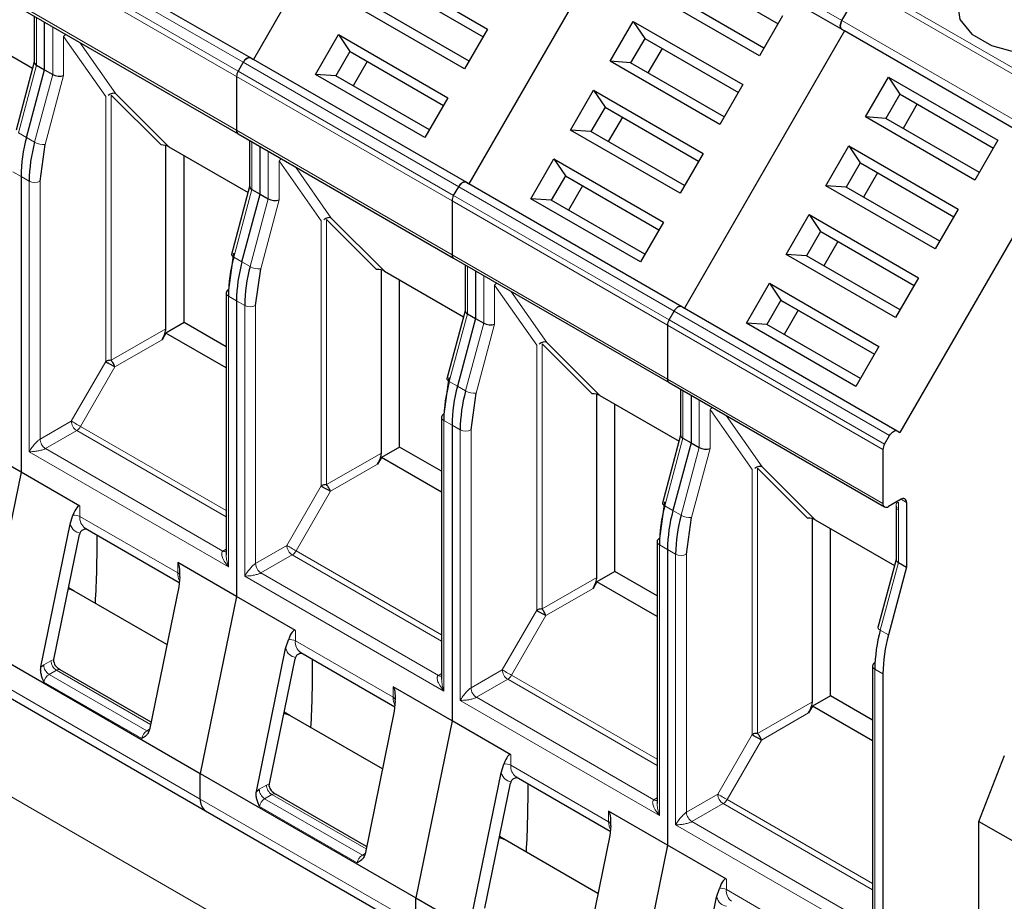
# Model space of a CAD drawing. Header units: millimetres. Extents: x 5 to 418, y 2 to 292.
# Tile 29 of 48: x 263 to 273, y 113 to 122. Entities that reach past the tile are written whole.
import ezdxf

# ---------------------------------------------------------------- set-up
doc = ezdxf.new("R2010")
doc.units = ezdxf.units.MM

msp = doc.modelspace()

# ---------------------------------------------------------------- linework, layer by layer
at = {"color": 7, "linetype": 'Continuous', "lineweight": 25}
for p, q in [((267.1753, 124.5008), (265.5086, 121.6141)), ((269.4192, 123.2055), (267.7525, 120.3187)), ((271.6631, 121.9101), (269.4192, 123.2055)), ((263.2381, 122.9248), (265.482, 121.6295)), ((266.8069, 122.5888), (267.9476, 121.9303)), ((269.9967, 122.5487), (270.9715, 121.986)), ((270.0234, 122.5333), (270.9715, 121.986)), ((266.9262, 122.4123), (267.9009, 121.8496)), ((266.9528, 122.3969), (267.9009, 121.8496)), ((271.6364, 122.0179), (271.8402, 122.3708)), ((270.7782, 121.6512), (269.6375, 122.3097)), ((270.8248, 121.732), (269.8501, 122.2947)), ((263.1052, 122.1338), (265.3491, 120.8384)), ((267.7076, 121.5148), (266.5669, 122.1733)), ((267.7543, 121.5955), (266.7795, 122.1582)), ((263.2255, 122.0644), (263.2255, 121.5845)), ((271.0181, 122.0668), (270.7782, 121.6512)), ((262.3842, 121.9998), (263.2087, 121.5239)), ((263.3337, 121.5063), (263.3337, 122.0018)), ((267.9476, 121.9303), (267.7076, 121.5148)), ((269.2242, 121.5938), (269.4641, 122.0094)), ((269.4641, 122.0094), (270.6048, 121.3509)), ((269.4641, 122.0094), (269.5834, 121.8328)), ((271.6631, 121.9101), (271.6364, 121.9255)), ((266.1536, 121.4574), (266.3935, 121.8729)), ((266.3935, 121.8729), (267.5342, 121.2144)), ((266.3935, 121.8729), (266.5128, 121.6963)), ((269.5834, 121.8328), (269.4367, 121.5788)), ((269.5834, 121.8328), (270.5581, 121.2701)), ((269.5834, 121.8328), (269.6101, 121.8174)), ((269.6101, 121.8174), (270.5581, 121.2701)), ((271.6631, 121.9101), (269.9964, 119.0233)), ((273.907, 120.6147), (271.6631, 121.9101)), ((269.7634, 121.7289), (269.6167, 121.4749)), ((265.482, 121.6295), (267.7259, 120.3341)), ((265.482, 121.6295), (265.5086, 121.6141)), ((266.5128, 121.6963), (266.3662, 121.4423)), ((266.5128, 121.6963), (267.4876, 121.1336)), ((266.5128, 121.6963), (266.5395, 121.6809)), ((266.5395, 121.6809), (267.4876, 121.1336)), ((263.2255, 121.5869), (263.0365, 120.8782)), ((263.1455, 120.8003), (263.3337, 121.5063)), ((263.2489, 121.5553), (263.3337, 121.5063)), ((263.3337, 121.5063), (263.4186, 121.4573)), ((265.402, 121.5833), (265.3491, 121.4917)), ((266.6929, 121.5924), (266.5462, 121.3384)), ((270.3649, 120.9353), (269.2242, 121.5938)), ((269.4367, 121.5788), (269.2242, 121.5938)), ((270.4115, 121.0161), (269.4367, 121.5788)), ((265.3325, 121.4359), (265.3325, 120.875)), ((267.2943, 120.7989), (266.1536, 121.4574)), ((266.3662, 121.4423), (266.1536, 121.4574)), ((267.3409, 120.8796), (266.3662, 121.4423)), ((271.8814, 121.0144), (272.1213, 121.4299)), ((272.1213, 121.4299), (273.262, 120.7714)), ((272.1213, 121.4299), (272.2406, 121.2534)), ((270.6048, 121.3509), (270.3649, 120.9353)), ((264.0758, 121.2568), (264.6281, 120.7045)), ((267.5342, 121.2144), (267.2943, 120.7989)), ((268.8108, 120.8779), (269.0507, 121.2935)), ((269.0507, 121.2935), (270.1914, 120.635)), ((269.0507, 121.2935), (269.1701, 121.1169)), ((272.2406, 121.2534), (272.0939, 120.9993)), ((272.2406, 121.2534), (273.2154, 120.6906)), ((272.2406, 121.2534), (272.2673, 121.238)), ((272.2673, 121.238), (273.2154, 120.6906)), ((269.1701, 121.1169), (269.0234, 120.8629)), ((269.1701, 121.1169), (270.1448, 120.5542)), ((269.1701, 121.1169), (269.1967, 121.1015)), ((269.1967, 121.1015), (270.1448, 120.5542)), ((272.4206, 121.1494), (272.274, 120.8954)), ((269.3501, 121.013), (269.2034, 120.7589)), ((273.0221, 120.3559), (271.8814, 121.0144)), ((272.0939, 120.9993), (271.8814, 121.0144)), ((273.0687, 120.4366), (272.0939, 120.9993)), ((265.3491, 120.8384), (267.593, 119.543)), ((269.9515, 120.2194), (268.8108, 120.8779)), ((269.0234, 120.8629), (268.8108, 120.8779)), ((269.9981, 120.3002), (269.0234, 120.8629)), ((263.2866, 120.3461), (263.34, 120.727)), ((264.5971, 118.8088), (264.5971, 120.7164)), ((264.6281, 120.7045), (265.4525, 120.2285)), ((265.4693, 120.769), (265.4693, 120.2892)), ((265.5776, 120.2109), (265.5776, 120.7065)), ((271.468, 120.2985), (271.708, 120.714)), ((271.708, 120.714), (272.8487, 120.0555)), ((271.708, 120.714), (271.8273, 120.5374)), ((273.262, 120.7714), (273.0221, 120.3559)), ((264.7857, 118.8715), (264.7857, 120.6135)), ((270.1914, 120.635), (269.9515, 120.2194)), ((273.907, 120.6147), (272.2403, 117.728)), ((268.3975, 120.162), (268.6374, 120.5776)), ((268.6374, 120.5776), (269.7781, 119.9191)), ((268.6374, 120.5776), (268.7567, 120.401)), ((271.8273, 120.5374), (271.6806, 120.2834)), ((271.8273, 120.5374), (272.802, 119.9747)), ((271.8273, 120.5374), (271.8539, 120.522)), ((271.8539, 120.522), (272.802, 119.9747)), ((263.0886, 120.3951), (263.0886, 117.3147)), ((268.7567, 120.401), (268.6101, 120.1469)), ((268.7567, 120.401), (269.7315, 119.8383)), ((268.7567, 120.401), (268.7834, 120.3856)), ((268.7834, 120.3856), (269.7315, 119.8383)), ((272.0073, 120.4335), (271.8606, 120.1795)), ((265.4693, 120.2915), (265.2804, 119.5828)), ((267.593, 120.1963), (267.6459, 120.2879)), ((267.7259, 120.3341), (267.7525, 120.3187)), ((267.7259, 120.3341), (269.9697, 119.0387)), ((268.9367, 120.2971), (268.7901, 120.043)), ((272.6087, 119.6399), (271.468, 120.2985)), ((271.6806, 120.2834), (271.468, 120.2985)), ((272.6554, 119.7207), (271.6806, 120.2834)), ((265.3894, 119.5049), (265.5776, 120.2109)), ((265.4928, 120.2599), (265.5776, 120.2109)), ((265.5776, 120.2109), (265.6625, 120.1619)), ((267.5764, 120.1405), (267.5764, 119.5797)), ((269.5382, 119.5035), (268.3975, 120.162)), ((268.6101, 120.1469), (268.3975, 120.162)), ((269.5848, 119.5842), (268.6101, 120.1469)), ((271.0547, 119.5825), (271.2946, 119.9981)), ((271.2946, 119.9981), (272.4353, 119.3396)), ((271.2946, 119.9981), (271.4139, 119.8215)), ((272.8487, 120.0555), (272.6087, 119.6399)), ((266.3197, 119.9614), (266.872, 119.4091)), ((269.7781, 119.9191), (269.5382, 119.5035)), ((271.4139, 119.8215), (271.2673, 119.5675)), ((271.4139, 119.8215), (272.3887, 119.2588)), ((271.4139, 119.8215), (271.4406, 119.8061)), ((271.4406, 119.8061), (272.3887, 119.2588)), ((271.594, 119.7176), (271.4473, 119.4636)), ((265.3011, 119.5949), (265.2476, 119.214)), ((272.1954, 118.924), (271.0547, 119.5825)), ((271.2673, 119.5675), (271.0547, 119.5825)), ((272.242, 119.0048), (271.2673, 119.5675)), ((267.593, 119.543), (269.8368, 118.2477)), ((267.7132, 119.4736), (267.7132, 118.9938)), ((265.5305, 119.0507), (265.5839, 119.4316)), ((266.841, 117.5135), (266.841, 119.4211)), ((266.872, 119.4091), (267.6964, 118.9332)), ((267.8215, 119.4111), (267.8215, 118.9155)), ((267.0296, 117.5761), (267.0296, 119.3181)), ((270.6414, 118.8666), (270.8813, 119.2822)), ((270.8813, 119.2822), (272.022, 118.6237)), ((270.8813, 119.2822), (271.0006, 119.1056)), ((272.4353, 119.3396), (272.1954, 118.924)), ((265.2242, 119.1813), (265.2242, 116.4543)), ((265.3325, 119.0997), (265.3325, 116.0193)), ((271.0006, 119.1056), (270.8539, 118.8516)), ((271.0006, 119.1056), (271.9754, 118.5429)), ((271.0006, 119.1056), (271.0273, 119.0902)), ((271.0273, 119.0902), (271.9754, 118.5429)), ((267.7132, 118.9961), (267.5242, 118.2875)), ((267.7367, 118.9645), (267.8215, 118.9155)), ((269.8368, 118.9009), (269.8897, 118.9926)), ((269.9697, 119.0387), (269.9964, 119.0233)), ((269.9697, 119.0387), (272.2136, 117.7434)), ((271.1806, 119.0017), (271.034, 118.7477)), ((264.7857, 118.8715), (264.5971, 118.7627)), ((265.2242, 118.6183), (264.7857, 118.8715)), ((267.8215, 118.9155), (267.6332, 118.2095)), ((267.8215, 118.9155), (267.9064, 118.8665)), ((269.8203, 118.8452), (269.8203, 118.2843)), ((271.7821, 118.2081), (270.6414, 118.8666)), ((270.8539, 118.8516), (270.6414, 118.8666)), ((271.8287, 118.2889), (270.8539, 118.8516)), ((264.5971, 118.7627), (264.5571, 118.6934)), ((265.2242, 118.4006), (264.5971, 118.7627)), ((268.5636, 118.666), (269.1159, 118.1137)), ((272.022, 118.6237), (271.7821, 118.2081)), ((267.545, 118.2995), (267.4915, 117.9186)), ((269.8368, 118.2477), (272.0807, 116.9523)), ((267.7744, 117.7553), (267.8278, 118.1362)), ((269.0849, 116.2181), (269.0849, 118.1257)), ((269.9571, 118.1782), (269.9571, 117.6984)), ((269.1159, 118.1137), (269.9403, 117.6378)), ((269.2734, 116.2808), (269.2734, 118.0228)), ((270.0654, 118.1157), (270.0654, 117.6202)), ((267.4681, 117.886), (267.4681, 115.1589)), ((267.5764, 117.8043), (267.5764, 114.724)), ((272.2136, 117.7434), (272.2403, 117.728)), ((263.0886, 117.3147), (262.4758, 117.6685)), ((269.9571, 117.7008), (269.7681, 116.9921)), ((270.0654, 117.6202), (269.8771, 116.9142)), ((269.9805, 117.6692), (270.0654, 117.6202)), ((270.0654, 117.6202), (270.1503, 117.5712)), ((272.0807, 117.6055), (272.1336, 117.6972)), ((267.0296, 117.5761), (266.841, 117.4673)), ((267.4681, 117.323), (267.0296, 117.5761)), ((272.0642, 117.5498), (272.0642, 116.9889)), ((266.841, 117.4673), (266.801, 117.398)), ((267.4681, 117.1053), (266.841, 117.4673)), ((263.0886, 117.3147), (262.7115, 115.4717)), ((263.7014, 116.9609), (263.0886, 117.3147)), ((270.8075, 117.3707), (271.3598, 116.8184)), ((269.7889, 117.0041), (269.7354, 116.6233)), ((272.2527, 117.0325), (272.1207, 116.9563)), ((272.3093, 116.9998), (272.3093, 116.3248)), ((272.201, 116.9609), (272.201, 116.4031)), ((272.2016, 116.9608), (272.2086, 116.9217)), ((263.5998, 116.7731), (263.6291, 116.8647)), ((270.0183, 116.46), (270.0717, 116.8409)), ((271.3288, 114.9227), (271.3288, 116.8303)), ((271.3598, 116.8184), (272.1842, 116.3424)), ((263.2952, 115.2849), (263.5998, 116.7731)), ((263.7567, 116.73), (264.7357, 116.1648)), ((271.5173, 114.9854), (271.5173, 116.7274)), ((263.4317, 115.3628), (263.6982, 116.6651)), ((269.712, 116.5906), (269.712, 113.8635)), ((269.8203, 116.509), (269.8203, 113.4286)), ((272.201, 116.4054), (272.012, 115.6967)), ((265.3325, 116.0193), (264.7197, 116.3731)), ((269.2734, 116.2808), (269.0849, 116.1719)), ((269.712, 116.0276), (269.2734, 116.2808)), ((272.3093, 116.3248), (272.121, 115.6188)), ((272.2244, 116.3738), (272.3093, 116.3248)), ((264.7415, 116.2225), (264.7311, 116.12)), ((269.0849, 116.1719), (269.0449, 116.1026)), ((269.712, 115.8099), (269.0849, 116.1719)), ((263.6425, 116.0749), (263.5843, 116.1085)), ((264.6079, 115.5176), (263.6425, 116.0749)), ((264.7311, 116.12), (264.4266, 114.6317)), ((265.3325, 116.0193), (264.9554, 114.1764)), ((265.9453, 115.6656), (265.3325, 116.0193)), ((265.8436, 115.4778), (265.8729, 115.5693)), ((262.7115, 115.4717), (264.9554, 114.1764)), ((265.5391, 113.9895), (265.8436, 115.4778)), ((263.4299, 115.3401), (263.4317, 115.3628)), ((265.6755, 114.0674), (265.942, 115.3697)), ((266.0006, 115.4346), (266.9796, 114.8694)), ((263.2952, 115.2849), (263.3245, 115.3062)), ((264.4425, 114.7094), (263.4963, 115.2556)), ((271.9559, 115.2952), (271.9559, 112.5682)), ((272.0642, 115.2136), (272.0642, 112.1332)), ((262.7667, 115.0825), (265.0106, 113.7871)), ((267.5764, 114.724), (266.9636, 115.0778)), ((271.5173, 114.9854), (271.3288, 114.8766)), ((271.9559, 114.7322), (271.5173, 114.9854)), ((266.9854, 114.9271), (266.975, 114.8247)), ((271.3288, 114.8766), (271.2888, 114.8073)), ((271.9559, 114.5145), (271.3288, 114.8766)), ((265.8864, 114.7795), (265.8281, 114.8131)), ((266.8517, 114.2222), (265.8864, 114.7795)), ((266.975, 114.8247), (266.6705, 113.3364)), ((267.5764, 114.724), (267.1993, 112.881)), ((268.1892, 114.3702), (267.5764, 114.724)), ((273.0635, 113.6766), (273.3295, 114.3622)), ((268.0875, 114.1824), (268.1168, 114.2739)), ((264.9554, 114.1764), (267.1993, 112.881)), ((264.9554, 113.9092), (264.9554, 114.1764)), ((267.783, 112.6941), (268.0875, 114.1824)), ((268.2444, 114.1392), (269.2234, 113.5741)), ((265.6737, 114.0447), (265.6755, 114.0674)), ((267.9194, 112.772), (268.1859, 114.0743)), ((265.5391, 113.9895), (265.5684, 114.0108)), ((266.6864, 113.414), (265.7402, 113.9603)), ((265.0106, 113.7871), (267.2545, 112.4917)), ((269.8203, 113.4286), (269.2074, 113.7824)), ((269.2293, 113.6317), (269.2189, 113.5293)), ((273.0635, 113.6766), (274.4777, 112.8602)), ((273.0635, 111.4473), (273.0635, 113.6766)), ((268.1303, 113.4841), (268.072, 113.5177)), ((269.2189, 113.5293), (268.9144, 112.041)), ((269.0956, 112.9268), (268.1303, 113.4841)), ((269.8203, 113.4286), (269.4431, 111.5856)), ((270.4331, 113.0748), (269.8203, 113.4286)), ((270.3314, 112.887), (270.3607, 112.9786)), ((267.1993, 112.6138), (267.1993, 112.881)), ((267.1993, 112.881), (269.4431, 111.5856)), ((270.0269, 111.3988), (270.3314, 112.887))]:
    msp.add_line(p, q, dxfattribs=at)
at = {"color": 7, "linetype": 'Continuous', "lineweight": 18}
for p, q in [((271.6364, 122.0179), (269.3925, 123.3132)), ((271.6364, 121.9255), (269.3925, 123.2209)), ((283.1516, 102.2923), (247.3248, 122.9746)), ((265.402, 121.5833), (263.1581, 122.8787)), ((265.3491, 121.4917), (263.1052, 122.787)), ((265.3325, 121.4359), (263.0886, 122.7313)), ((271.8402, 122.3708), (274.0841, 121.0754)), ((274.1241, 121.1176), (271.8802, 122.413)), ((263.0886, 122.1704), (265.3325, 120.875)), ((263.2489, 121.5553), (263.2489, 122.0508)), ((273.8803, 120.7225), (271.6364, 122.0179)), ((263.4186, 121.9529), (263.4186, 121.4573)), ((273.8803, 120.6301), (271.6364, 121.9255)), ((263.5317, 121.4458), (263.5317, 121.8524)), ((263.5317, 121.8524), (263.9703, 121.2285)), ((263.7013, 121.7896), (264.0758, 121.2568)), ((263.0606, 120.8492), (263.2489, 121.5553)), ((267.6459, 120.2879), (265.402, 121.5833)), ((263.4186, 121.4573), (263.2303, 120.7513)), ((263.34, 120.727), (263.5317, 121.4458)), ((267.5764, 120.1405), (265.3325, 121.4359)), ((267.593, 120.1963), (265.3491, 121.4917)), ((263.9703, 121.2285), (263.9703, 118.4661)), ((264.5465, 120.7224), (264.0268, 121.242)), ((264.0268, 121.242), (264.0268, 118.4796)), ((263.1455, 120.8003), (263.0606, 120.8492)), ((263.2303, 120.7513), (263.1455, 120.8003)), ((265.3325, 120.875), (267.5764, 119.5797)), ((265.4928, 120.2599), (265.4928, 120.7555)), ((265.6625, 120.6575), (265.6625, 120.1619)), ((265.7756, 120.1504), (265.7756, 120.5571)), ((265.7756, 120.5571), (266.2142, 119.9331)), ((265.9452, 120.4943), (266.3197, 119.9614)), ((263.0886, 120.3951), (263.0038, 120.4441)), ((263.0886, 120.3951), (263.1735, 120.3461)), ((263.1735, 117.527), (263.1735, 120.3461)), ((263.2866, 117.6577), (263.2866, 120.3461)), ((269.8897, 118.9926), (267.6459, 120.2879)), ((265.3045, 119.5539), (265.4928, 120.2599)), ((269.8368, 118.9009), (267.593, 120.1963)), ((265.6625, 120.1619), (265.4742, 119.4559)), ((265.5839, 119.4316), (265.7756, 120.1504)), ((269.8203, 118.8452), (267.5764, 120.1405)), ((266.2142, 119.9331), (266.2142, 117.1707)), ((266.7904, 119.427), (266.2707, 119.9466)), ((266.2707, 119.9466), (266.2707, 117.1842)), ((265.3894, 119.5049), (265.3045, 119.5539)), ((267.5764, 119.5797), (269.8203, 118.2843)), ((265.4742, 119.4559), (265.3894, 119.5049)), ((267.7367, 118.9645), (267.7367, 119.4601)), ((267.9064, 119.3621), (267.9064, 118.8665)), ((268.0195, 118.855), (268.0195, 119.2617)), ((268.0195, 119.2617), (268.458, 118.6377)), ((265.3325, 119.0997), (265.2476, 119.1487)), ((265.2476, 119.1487), (265.2476, 116.3296)), ((268.1891, 119.1989), (268.5636, 118.666)), ((265.3325, 119.0997), (265.4173, 119.0507)), ((265.4173, 116.2317), (265.4173, 119.0507)), ((265.5305, 116.3623), (265.5305, 119.0507)), ((267.5484, 118.2585), (267.7367, 118.9645)), ((272.1336, 117.6972), (269.8897, 118.9926)), ((267.9064, 118.8665), (267.7181, 118.1605)), ((267.8278, 118.1362), (268.0195, 118.855)), ((272.0642, 117.5498), (269.8203, 118.8452)), ((272.0807, 117.6055), (269.8368, 118.9009)), ((264.0268, 118.4796), (264.5971, 118.8088)), ((264.5571, 118.6934), (264.0668, 118.4103)), ((268.458, 118.6377), (268.458, 115.8753)), ((269.0342, 118.1316), (268.5146, 118.6513)), ((268.5146, 118.6513), (268.5146, 115.8889)), ((263.9703, 118.4661), (263.612, 117.8455)), ((264.0668, 118.4103), (263.7086, 117.7898)), ((267.6332, 118.2095), (267.5484, 118.2585)), ((269.8203, 118.2843), (272.0642, 116.9889)), ((267.7181, 118.1605), (267.6332, 118.2095)), ((269.9805, 117.6692), (269.9805, 118.1647)), ((270.1503, 118.0668), (270.1503, 117.5712)), ((270.2634, 117.5597), (270.2634, 117.9663)), ((270.2634, 117.9663), (270.7019, 117.3424)), ((263.612, 117.8455), (263.2866, 117.6577)), ((267.5764, 117.8043), (267.4915, 117.8533)), ((267.4915, 117.8533), (267.4915, 115.0343)), ((270.433, 117.9035), (270.8075, 117.3707)), ((263.6686, 117.7475), (263.3432, 117.5597)), ((265.2242, 116.8495), (263.6686, 117.7475)), ((263.7086, 117.7898), (265.2242, 116.9148)), ((267.5764, 117.8043), (267.6612, 117.7553)), ((267.6612, 114.9363), (267.6612, 117.7553)), ((267.7744, 115.0669), (267.7744, 117.7553)), ((269.7923, 116.9631), (269.9805, 117.6692)), ((265.2476, 116.3296), (263.1735, 117.527)), ((265.1911, 116.4929), (263.3432, 117.5597)), ((266.2707, 117.1842), (266.841, 117.5135)), ((270.1503, 117.5712), (269.962, 116.8652)), ((270.0717, 116.8409), (270.2634, 117.5597)), ((266.801, 117.398), (266.3107, 117.1149)), ((270.7019, 117.3424), (270.7019, 114.58)), ((271.2781, 116.8363), (270.7585, 117.3559)), ((270.7585, 117.3559), (270.7585, 114.5935)), ((266.2142, 117.1707), (265.8559, 116.5502)), ((266.3107, 117.1149), (265.9525, 116.4944)), ((272.2244, 116.3738), (272.2244, 116.9952)), ((272.2527, 117.0325), (272.3093, 116.9998)), ((263.7014, 116.9609), (263.7014, 116.8521)), ((269.8771, 116.9142), (269.7923, 116.9631)), ((269.962, 116.8652), (269.8771, 116.9142)), ((263.7014, 116.8521), (264.7197, 116.2643)), ((265.1911, 116.4929), (265.2242, 116.512)), ((265.8559, 116.5502), (265.5305, 116.3623)), ((265.9525, 116.4944), (267.4681, 115.6194)), ((269.8203, 116.509), (269.7354, 116.5579)), ((269.7354, 116.5579), (269.7354, 113.7389)), ((269.8203, 116.509), (269.9051, 116.46)), ((265.9125, 116.4522), (265.5871, 116.2643)), ((267.4681, 115.5541), (265.9125, 116.4522)), ((269.9051, 113.6409), (269.9051, 116.46)), ((270.0183, 113.7716), (270.0183, 116.46)), ((264.7197, 116.2643), (264.7197, 116.3731)), ((272.0362, 115.6678), (272.2244, 116.3738)), ((267.4915, 115.0343), (265.4173, 116.2317)), ((267.435, 115.1976), (265.5871, 116.2643)), ((268.5146, 115.8889), (269.0849, 116.2181)), ((269.0449, 116.1026), (268.5546, 115.8196)), ((268.458, 115.8753), (268.0998, 115.2548)), ((268.5546, 115.8196), (268.1963, 115.199)), ((265.9453, 115.6656), (265.9453, 115.5567)), ((272.121, 115.6188), (272.0362, 115.6678)), ((265.9453, 115.5567), (266.9636, 114.9689)), ((263.3245, 115.3062), (263.3997, 115.3496)), ((263.3997, 115.3496), (263.4317, 115.3628)), ((263.4563, 115.2517), (263.3811, 115.2082)), ((263.4563, 115.2517), (264.4375, 114.6852)), ((268.0998, 115.2548), (267.7744, 115.0669)), ((272.0642, 115.2136), (271.9793, 115.2626)), ((271.9793, 115.2626), (271.9793, 112.4435)), ((264.9554, 113.9092), (262.7115, 115.2046)), ((264.3993, 114.6204), (263.3811, 115.2082)), ((267.435, 115.1976), (267.4681, 115.2167)), ((268.1563, 115.1568), (267.8309, 114.969)), ((269.712, 114.2588), (268.1563, 115.1568)), ((268.1963, 115.199), (269.712, 114.3241)), ((264.3447, 114.5405), (263.3264, 115.1283)), ((266.9636, 114.9689), (266.9636, 115.0778)), ((269.6788, 113.9022), (267.8309, 114.969)), ((269.7354, 113.7389), (267.6612, 114.9363)), ((270.7585, 114.5935), (271.3288, 114.9227)), ((271.2888, 114.8073), (270.7985, 114.5242)), ((264.3993, 114.6204), (264.4276, 114.6368)), ((270.7019, 114.58), (270.3437, 113.9594)), ((270.7985, 114.5242), (270.4402, 113.9037)), ((268.1892, 114.3702), (268.1892, 114.2613)), ((268.1892, 114.2613), (269.2074, 113.6735)), ((265.5684, 114.0108), (265.6436, 114.0543)), ((265.6436, 114.0543), (265.6755, 114.0674)), ((265.7002, 113.9563), (265.6249, 113.9129)), ((265.7002, 113.9563), (266.6814, 113.3899)), ((269.6788, 113.9022), (269.712, 113.9213)), ((270.3437, 113.9594), (270.0183, 113.7716)), ((267.1993, 112.6138), (264.9554, 113.9092)), ((266.5885, 113.2451), (265.5703, 113.8329)), ((266.6432, 113.3251), (265.6249, 113.9129)), ((270.4002, 113.8614), (270.0748, 113.6736)), ((271.9559, 112.9634), (270.4002, 113.8614)), ((270.4402, 113.9037), (271.9559, 113.0287)), ((269.2074, 113.6735), (269.2074, 113.7824)), ((271.9793, 112.4435), (269.9051, 113.6409)), ((271.9227, 112.6068), (270.0748, 113.6736)), ((266.6432, 113.3251), (266.6715, 113.3414)), ((270.4331, 113.0748), (270.4331, 112.966)), ((270.4331, 112.966), (271.4513, 112.3782))]:
    msp.add_line(p, q, dxfattribs=at)
at = {"color": 7, "linetype": 'Continuous', "lineweight": 25, "flags": 128}
for points in [[(273.0824, 122.4975), (272.9151, 122.3595), (272.8396, 122.1968), (272.865, 122.0291), (272.9883, 121.8764), (273.1946, 121.7573), (273.4589, 121.6862), (273.7496, 121.6715), (274.0314, 121.7151), (274.2703, 121.8117), (274.4377, 121.9496), (274.5132, 122.1123), (274.4877, 122.2801), (274.3644, 122.4327), (274.1582, 122.5518), (273.8938, 122.623), (273.6031, 122.6376), (273.3214, 122.5941), (273.0824, 122.4975)], [(271.6364, 121.9255), (271.6294, 121.9313), (271.6241, 121.9396), (271.6209, 121.95), (271.6198, 121.9621), (271.6209, 121.9755), (271.6241, 121.9896), (271.6294, 122.0039), (271.6364, 122.0179)], [(271.6364, 122.0179), (271.6294, 122.0039), (271.6241, 121.9896), (271.6209, 121.9755), (271.6198, 121.9621), (271.6209, 121.95), (271.6241, 121.9396), (271.6294, 121.9313), (271.6364, 121.9255)], [(265.482, 121.6295), (265.4734, 121.6326), (265.4636, 121.633), (265.453, 121.6306), (265.442, 121.6255), (265.4309, 121.6179), (265.4203, 121.608), (265.4105, 121.5964), (265.402, 121.5833)], [(265.402, 121.5833), (265.4105, 121.5964), (265.4203, 121.608), (265.4309, 121.6179), (265.442, 121.6255), (265.453, 121.6306), (265.4636, 121.633), (265.4734, 121.6326), (265.482, 121.6295)], [(267.6459, 120.2879), (267.6544, 120.301), (267.6642, 120.3127), (267.6748, 120.3225), (267.6859, 120.3301), (267.6969, 120.3353), (267.7075, 120.3377), (267.7173, 120.3373), (267.7259, 120.3341)], [(267.7259, 120.3341), (267.7173, 120.3373), (267.7075, 120.3377), (267.6969, 120.3353), (267.6859, 120.3301), (267.6748, 120.3225), (267.6642, 120.3127), (267.6544, 120.301), (267.6459, 120.2879)], [(269.8897, 118.9926), (269.8983, 119.0056), (269.9081, 119.0173), (269.9187, 119.0272), (269.9297, 119.0348), (269.9408, 119.0399), (269.9514, 119.0423), (269.9612, 119.0419), (269.9697, 119.0387)], [(269.9697, 119.0387), (269.9612, 119.0419), (269.9514, 119.0423), (269.9408, 119.0399), (269.9297, 119.0348), (269.9187, 119.0272), (269.9081, 119.0173), (269.8983, 119.0056), (269.8897, 118.9926)], [(272.1336, 117.6972), (272.1422, 117.7103), (272.152, 117.7219), (272.1626, 117.7318), (272.1736, 117.7394), (272.1847, 117.7445), (272.1953, 117.7469), (272.2051, 117.7465), (272.2136, 117.7434)], [(263.6425, 116.0749), (263.6056, 116.0903), (263.5815, 116.0952)], [(263.6425, 116.0749), (263.6056, 116.0903), (263.5815, 116.0952)], [(265.8864, 114.7795), (265.8495, 114.7949), (265.8254, 114.7998)], [(265.8864, 114.7795), (265.8495, 114.7949), (265.8254, 114.7998)], [(268.1303, 113.4841), (268.0934, 113.4996), (268.0693, 113.5044)], [(268.1303, 113.4841), (268.0933, 113.4996), (268.0693, 113.5044)]]:
    msp.add_lwpolyline(points, dxfattribs=at)
at = {"color": 7, "linetype": 'Continuous', "lineweight": 18, "flags": 128}
for points in [[(265.3045, 119.5539), (265.2945, 119.5604), (265.2869, 119.567), (265.282, 119.5734), (265.2801, 119.5794), (265.2804, 119.5828)], [(267.5484, 118.2585), (267.5384, 118.265), (267.5308, 118.2716), (267.5259, 118.2781), (267.524, 118.284), (267.5242, 118.2875)], [(263.7086, 117.7898), (263.6968, 117.7966), (263.6839, 117.804), (263.6704, 117.8118), (263.6569, 117.8196), (263.6438, 117.8272), (263.6316, 117.8342), (263.6209, 117.8404), (263.612, 117.8455)], [(269.7923, 116.9631), (269.7823, 116.9697), (269.7747, 116.9763), (269.7698, 116.9827), (269.7678, 116.9887), (269.7681, 116.9921)], [(265.9525, 116.4944), (265.9407, 116.5012), (265.9278, 116.5087), (265.9143, 116.5164), (265.9007, 116.5243), (265.8877, 116.5318), (265.8755, 116.5388), (265.8648, 116.545), (265.8559, 116.5502)], [(272.0362, 115.6678), (272.0261, 115.6743), (272.0186, 115.6809), (272.0137, 115.6873), (272.0117, 115.6933), (272.012, 115.6967)], [(268.1963, 115.199), (268.1845, 115.2058), (268.1717, 115.2133), (268.1582, 115.2211), (268.1446, 115.2289), (268.1315, 115.2365), (268.1194, 115.2435), (268.1087, 115.2497), (268.0998, 115.2548)], [(264.3993, 114.6204), (264.4103, 114.6153), (264.4192, 114.6131)], [(270.4402, 113.9037), (270.4284, 113.9105), (270.4155, 113.9179), (270.4021, 113.9257), (270.3885, 113.9335), (270.3754, 113.9411), (270.3633, 113.9481), (270.3526, 113.9543), (270.3437, 113.9594)], [(266.6432, 113.3251), (266.6542, 113.3199), (266.6631, 113.3177)]]:
    msp.add_lwpolyline(points, dxfattribs=at)
at = {"color": 7, "linetype": 'Continuous', "lineweight": 18}
for centre, radius, start, end in [((263.6096, 121.7895), 0.1001, 122.65434, 141.03376), ((263.3251, 120.9193), 0.1929, 240.57299, 274.44123), ((265.8535, 120.4941), 0.1001, 122.65434, 141.03376), ((263.23, 120.4553), 0.123, 242.60967, 297.39033), ((265.569, 119.6239), 0.1929, 240.57299, 274.44123), ((268.0974, 119.1987), 0.1001, 122.65434, 141.03376), ((265.2642, 119.1853), 0.0402, 185.6948, 245.62534), ((265.4739, 119.1599), 0.123, 242.60967, 297.39033), ((267.8129, 118.3286), 0.1929, 240.57299, 274.44123), ((270.3413, 117.9034), 0.1001, 122.65434, 141.03376), ((263.7348, 117.8511), 0.1229, 182.60548, 237.39452), ((267.5081, 117.89), 0.0402, 185.6948, 245.62534), ((263.6075, 117.8455), 0.1154, 301.95467, 331.14439), ((267.7178, 117.8645), 0.123, 242.60967, 297.39033), ((263.4094, 117.6633), 0.1229, 182.60548, 237.39452), ((263.6454, 116.7443), 0.1214, 62.50585, 97.71911), ((263.8319, 116.8375), 0.1312, 173.64324, 235.04458), ((270.0568, 117.0332), 0.1929, 240.57299, 274.44123), ((269.752, 116.5946), 0.0402, 185.6948, 245.62534), ((265.2156, 116.5288), 0.0435, 235.59372, 281.3837), ((265.9787, 116.5557), 0.1229, 182.60548, 237.39452), ((265.8514, 116.5501), 0.1154, 301.95467, 331.14439), ((269.9617, 116.5692), 0.123, 242.60967, 297.39033), ((265.6533, 116.3679), 0.1229, 182.60548, 237.39452), ((264.8942, 116.2591), 0.1746, 178.31981, 206.08241), ((264.7007, 116.225), 0.0436, 17.14895, 64.22045), ((265.8893, 115.449), 0.1214, 62.50585, 97.71911), ((266.0758, 115.5422), 0.1312, 173.64324, 235.04458), ((263.5226, 115.3552), 0.1229, 182.60548, 237.39452), ((263.4473, 115.3118), 0.1229, 182.60548, 237.39452), ((263.4795, 115.2197), 0.0395, 63.09222, 126.02619), ((268.2226, 115.2604), 0.1229, 182.60548, 237.39452), ((271.9959, 115.2992), 0.0402, 185.6948, 245.62534), ((263.4492, 115.103), 0.1254, 122.93391, 168.37221), ((267.4595, 115.2334), 0.0435, 235.59372, 281.3837), ((268.0953, 115.2547), 0.1154, 301.95467, 331.14439), ((267.8972, 115.0725), 0.1229, 182.60548, 237.39452), ((267.1381, 114.9638), 0.1746, 178.31981, 206.08241), ((266.9446, 114.9296), 0.0436, 17.14895, 64.22045), ((264.4675, 114.5152), 0.1254, 122.93391, 168.37221), ((268.1331, 114.1536), 0.1214, 62.50585, 97.71911), ((268.3196, 114.2468), 0.1312, 173.64324, 235.04458), ((265.7664, 114.0599), 0.1229, 182.60548, 237.39452), ((265.6912, 114.0164), 0.1229, 182.60548, 237.39452), ((265.7234, 113.9244), 0.0395, 63.09222, 126.02619), ((270.4665, 113.965), 0.1229, 182.60548, 237.39452), ((265.6931, 113.8076), 0.1254, 122.93391, 168.37221), ((269.7034, 113.938), 0.0435, 235.59372, 281.3837), ((270.3392, 113.9594), 0.1154, 301.95467, 331.14439), ((270.1411, 113.7772), 0.1229, 182.60548, 237.39452), ((269.382, 113.6684), 0.1746, 178.31981, 206.08241), ((269.1885, 113.6343), 0.0436, 17.14895, 64.22045), ((266.7113, 113.2198), 0.1254, 122.93391, 168.37221), ((270.377, 112.8582), 0.1214, 62.50585, 97.71911), ((270.5635, 112.9514), 0.1312, 173.64324, 235.04458)]:
    msp.add_arc(centre, radius, start, end, dxfattribs=at)
at = {"color": 7, "linetype": 'Continuous', "lineweight": 25}
for centre, radius, start, end in [((265.4479, 121.432), 0.1154, 148.85627, 178.0435), ((264.6736, 120.3792), 1.5851, 164.5964, 179.42776), ((265.3717, 120.8707), 0.0394, 173.70115, 234.98667), ((264.7584, 120.3303), 1.5851, 164.5964, 179.42776), ((267.6917, 120.1366), 0.1154, 148.85627, 178.0435), ((266.8326, 119.1329), 1.5851, 164.5964, 179.42776), ((267.6156, 119.5754), 0.0394, 173.70115, 234.98667), ((266.9175, 119.0839), 1.5851, 164.5964, 179.42776), ((267.0023, 119.0349), 1.5851, 164.5964, 179.42776), ((265.2642, 119.1773), 0.0402, 114.37466, 174.3052), ((269.9356, 118.8412), 0.1154, 148.85627, 178.0435), ((269.0765, 117.8375), 1.5851, 164.5964, 179.42776), ((269.8595, 118.28), 0.0394, 173.70115, 234.98667), ((269.1614, 117.7885), 1.5851, 164.5964, 179.42776), ((269.2462, 117.7395), 1.5851, 164.5964, 179.42776), ((267.5081, 117.882), 0.0402, 114.37466, 174.3052), ((272.1795, 117.5459), 0.1154, 148.85627, 178.0435), ((272.2748, 117.0054), 0.0349, 350.78596, 129.20329), ((271.3204, 116.5421), 1.5851, 164.5964, 179.42776), ((271.4052, 116.4931), 1.5851, 164.5964, 179.42776), ((272.0986, 116.9833), 0.0349, 170.78596, 309.20329), ((271.4901, 116.4441), 1.5851, 164.5964, 179.42776), ((263.8109, 116.6418), 0.1151, 161.25922, 168.33402), ((253.4223, 116.5536), 10.4582, 356.67817, 0.57631), ((253.3843, 116.5545), 10.4962, 356.68522, 0.56926), ((269.752, 116.5866), 0.0402, 114.37466, 174.3052), ((273.5643, 115.2468), 1.5851, 164.5964, 179.42776), ((273.6491, 115.1978), 1.5851, 164.5964, 179.42776), ((266.0548, 115.3464), 0.1151, 161.25922, 168.33402), ((255.6662, 115.2582), 10.4582, 356.67817, 0.57631), ((255.6282, 115.2591), 10.4962, 356.68522, 0.56926), ((271.9959, 115.2912), 0.0402, 114.37466, 174.3052), ((268.2986, 114.0511), 0.1151, 161.25922, 168.33402), ((257.8721, 113.9638), 10.4962, 356.68522, 0.56926), ((257.9101, 113.9629), 10.4582, 356.67817, 0.57631), ((265.0887, 113.896), 0.134, 174.33758, 234.35024)]:
    msp.add_arc(centre, radius, start, end, dxfattribs=at)
for centre, major_axis, ratio, start_param, end_param in [((263.3055, 121.5764), (0.0798, -0.0105), 0.4692197, 3.203004, 3.9884022), ((263.4752, 121.4784), (0.0798, -0.0105), 0.4692197, 3.9884022, 5.5591985), ((264.0268, 121.1958), (0.0614, 0.0516), 0.6495288, 0.2947677, 1.5171334), ((264.5465, 120.6762), (0.1033, 0), 0.4471651, 0.659058, 1.5707963), ((265.5493, 120.281), (0.0798, -0.0105), 0.4692197, 3.203004, 3.9884022), ((265.719, 120.1831), (0.0798, -0.0105), 0.4692197, 3.9884022, 5.5591985), ((266.2707, 119.9005), (0.0614, 0.0516), 0.6495288, 0.2947677, 1.5171334), ((266.7904, 119.3808), (0.1033, 0), 0.4471651, 0.659058, 1.5707963), ((267.7932, 118.9857), (0.0798, -0.0105), 0.4692197, 3.203004, 3.9884022), ((267.9629, 118.8877), (0.0798, -0.0105), 0.4692197, 3.9884022, 5.5591985), ((264.5171, 118.7165), (0.0693, 0.12), 0.3333514, 4.7123538, 5.7595513), ((268.5146, 118.6051), (0.0614, 0.0516), 0.6495288, 0.2947677, 1.5171334), ((269.0342, 118.0854), (0.1033, 0), 0.4471651, 0.659058, 1.5707963), ((270.0371, 117.6903), (0.0798, -0.0105), 0.4692197, 3.203004, 3.9884022), ((266.761, 117.4211), (0.0693, 0.12), 0.3333514, 4.7123538, 5.7595513), ((270.2068, 117.5923), (0.0798, -0.0105), 0.4692197, 3.9884022, 5.5591985), ((270.7585, 117.3097), (0.0614, 0.0516), 0.6495288, 0.2947677, 1.5171334), ((263.6449, 116.6845), (0.0521, 0.2781), 0.2183761, 6.2064576, 7.1907915), ((271.2781, 116.7901), (0.1033, 0), 0.4471651, 0.659058, 1.5707963), ((272.281, 116.3949), (0.0798, -0.0105), 0.4692197, 3.203004, 3.9884022), ((264.6631, 116.0967), (0.0521, 0.2781), 0.2183761, 5.2221236, 6.2064576), ((269.0049, 116.1257), (0.0693, 0.12), 0.3333514, 4.7123538, 5.7595513), ((265.8888, 115.3891), (0.0521, 0.2781), 0.2183761, 6.2064576, 7.1907915), ((266.907, 114.8013), (0.0521, 0.2781), 0.2183761, 5.2221236, 6.2064576), ((271.2488, 114.8304), (0.0693, 0.12), 0.3333514, 4.7123538, 5.7595513), ((268.1326, 114.0938), (0.0521, 0.2781), 0.2183761, 6.2064576, 7.1907915), ((269.1509, 113.5059), (0.0521, 0.2781), 0.2183761, 5.2221236, 6.2064576), ((270.3765, 112.7984), (0.0521, 0.2781), 0.2183761, 6.2064576, 7.1907915)]:
    msp.add_ellipse(centre, major_axis=major_axis, ratio=ratio, start_param=start_param, end_param=end_param, dxfattribs=at)
for points, knots in [([(264.0268, 118.4796), (264.0164, 118.4791), (263.9982, 118.4784), (263.9806, 118.4716), (263.9729, 118.4676), (263.971, 118.4665), (263.9705, 118.4662), (263.9703, 118.4661), (263.9703, 118.4661), (263.9703, 118.4661)], [0, 0, 0, 0, 0.4979723, 0.8687325, 0.9644528, 0.9897505, 0.9967563, 0.9988484, 1, 1, 1, 1]), ([(266.2707, 117.1842), (266.2603, 117.1838), (266.242, 117.183), (266.2245, 117.1762), (266.2168, 117.1722), (266.2149, 117.1711), (266.2144, 117.1708), (266.2142, 117.1707), (266.2142, 117.1707), (266.2142, 117.1707)], [0, 0, 0, 0, 0.49797229, 0.86873254, 0.9644528, 0.98975054, 0.99675634, 0.99884843, 1, 1, 1, 1]), ([(263.7693, 116.7227), (263.7653, 116.7224), (263.7542, 116.7218), (263.7376, 116.7159), (263.7211, 116.7063), (263.7085, 116.6938), (263.7041, 116.6837), (263.7019, 116.6788)], [0, 0, 0, 0, 0.1415728, 0.3853864, 0.6055659, 0.8079483, 1, 1, 1, 1]), ([(268.5146, 115.8889), (268.5042, 115.8884), (268.4859, 115.8876), (268.4684, 115.8809), (268.4607, 115.8769), (268.4588, 115.8758), (268.4583, 115.8755), (268.4581, 115.8754), (268.4581, 115.8753), (268.458, 115.8753)], [0, 0, 0, 0, 0.4979723, 0.8687325, 0.9644528, 0.9897505, 0.9967563, 0.9988484, 1, 1, 1, 1]), ([(266.0132, 115.4273), (266.0091, 115.4271), (265.998, 115.4265), (265.9815, 115.4205), (265.965, 115.4109), (265.9524, 115.3984), (265.9479, 115.3883), (265.9458, 115.3834)], [0, 0, 0, 0, 0.1415728, 0.3853864, 0.6055659, 0.8079483, 1, 1, 1, 1]), ([(263.3264, 115.1283), (263.323, 115.1368), (263.3186, 115.1478), (263.3089, 115.1719), (263.2995, 115.2024), (263.2908, 115.2452), (263.2938, 115.2722), (263.2952, 115.2849)], [0, 0, 0, 0, 0.1693168, 0.2177005, 0.4779248, 0.7539112, 1, 1, 1, 1]), ([(263.4299, 115.3401), (263.4312, 115.3317), (263.4337, 115.3149), (263.456, 115.2834), (263.4802, 115.2668), (263.4974, 115.2549)], [0, 0, 0, 0, 0.2293217, 0.4538366, 1, 1, 1, 1]), ([(264.4266, 114.6317), (264.4224, 114.6197), (264.4141, 114.5962), (264.3867, 114.563), (264.3612, 114.5494), (264.3447, 114.5405)], [0, 0, 0, 0, 0.265609, 0.5216251, 1, 1, 1, 1]), ([(270.7585, 114.5935), (270.748, 114.593), (270.7298, 114.5923), (270.7123, 114.5855), (270.7046, 114.5815), (270.7027, 114.5804), (270.7021, 114.5801), (270.702, 114.58), (270.7019, 114.58), (270.7019, 114.58)], [0, 0, 0, 0, 0.4979723, 0.8687325, 0.9644528, 0.9897505, 0.9967563, 0.9988484, 1, 1, 1, 1]), ([(268.2571, 114.1319), (268.253, 114.1317), (268.2419, 114.1311), (268.2253, 114.1251), (268.2089, 114.1155), (268.1963, 114.103), (268.1918, 114.093), (268.1896, 114.088)], [0, 0, 0, 0, 0.1415728, 0.3853864, 0.6055659, 0.8079483, 1, 1, 1, 1]), ([(265.6737, 114.0447), (265.675, 114.0363), (265.6776, 114.0196), (265.6999, 113.988), (265.7241, 113.9714), (265.7413, 113.9596)], [0, 0, 0, 0, 0.22932173, 0.45383656, 1, 1, 1, 1]), ([(265.5703, 113.8329), (265.5669, 113.8414), (265.5625, 113.8524), (265.5528, 113.8765), (265.5434, 113.9071), (265.5346, 113.9499), (265.5377, 113.9768), (265.5391, 113.9895)], [0, 0, 0, 0, 0.1693168, 0.2177005, 0.4779248, 0.7539112, 1, 1, 1, 1]), ([(266.6705, 113.3364), (266.6663, 113.3244), (266.658, 113.3008), (266.6306, 113.2676), (266.6051, 113.254), (266.5885, 113.2451)], [0, 0, 0, 0, 0.265609, 0.5216251, 1, 1, 1, 1])]:
    msp.add_open_spline(points, degree=3, knots=knots, dxfattribs=at)
for points in [[(263.9703, 118.4661), (263.9764, 118.4625), (263.9886, 118.4555), (264.0149, 118.4403), (264.0428, 118.4242), (264.0588, 118.4149), (264.0668, 118.4103)], [(264.0668, 118.4103), (264.0646, 118.4163), (264.06, 118.4282), (264.0502, 118.4469), (264.0389, 118.4647), (264.0309, 118.4746), (264.0268, 118.4796)], [(266.2142, 117.1707), (266.2203, 117.1672), (266.2324, 117.1601), (266.2587, 117.145), (266.2867, 117.1288), (266.3027, 117.1196), (266.3107, 117.1149)], [(266.3107, 117.1149), (266.3084, 117.1209), (266.3039, 117.1329), (266.2941, 117.1515), (266.2828, 117.1693), (266.2748, 117.1793), (266.2707, 117.1842)], [(268.458, 115.8753), (268.4641, 115.8718), (268.4763, 115.8648), (268.5026, 115.8496), (268.5306, 115.8335), (268.5466, 115.8242), (268.5546, 115.8196)], [(268.5546, 115.8196), (268.5523, 115.8255), (268.5478, 115.8375), (268.5379, 115.8561), (268.5267, 115.874), (268.5186, 115.8839), (268.5146, 115.8889)], [(270.7019, 114.58), (270.708, 114.5764), (270.7202, 114.5694), (270.7465, 114.5542), (270.7745, 114.5381), (270.7905, 114.5288), (270.7985, 114.5242)], [(270.7985, 114.5242), (270.7962, 114.5302), (270.7917, 114.5421), (270.7818, 114.5608), (270.7706, 114.5786), (270.7625, 114.5885), (270.7585, 114.5935)]]:
    msp.add_open_spline(points, degree=3, dxfattribs=at)
at = {"color": 7, "linetype": 'Continuous', "lineweight": 18}
for points, knots in [([(263.1735, 117.527), (263.1824, 117.5413), (263.1953, 117.5619), (263.2167, 117.5907), (263.2325, 117.6088), (263.247, 117.6247), (263.2615, 117.6386), (263.275, 117.6502), (263.2829, 117.6553), (263.2866, 117.6577)], [0, 0, 0, 0, 0.3577147, 0.5187944, 0.6378387, 0.7537823, 0.8500953, 0.930212, 1, 1, 1, 1]), ([(263.3432, 117.5597), (263.3414, 117.5587), (263.3376, 117.5567), (263.3278, 117.5526), (263.3059, 117.5449), (263.2701, 117.536), (263.2359, 117.5303), (263.2023, 117.5277), (263.1846, 117.5273), (263.1735, 117.527)], [0, 0, 0, 0, 0.0343625, 0.0712742, 0.1566669, 0.3612509, 0.6159338, 0.7573777, 1, 1, 1, 1]), ([(272.2244, 116.9952), (272.2226, 116.9961), (272.2187, 116.998), (272.2118, 116.9982), (272.2029, 116.9893), (272.1987, 116.9759), (272.2014, 116.9618), (272.2016, 116.9608)], [0, 0, 0, 0, 0.0744321, 0.1573188, 0.3695529, 0.9533082, 1, 1, 1, 1]), ([(265.2476, 116.3296), (265.2327, 116.3486), (265.211, 116.376), (265.1913, 116.4121), (265.1825, 116.4354), (265.1777, 116.4549), (265.1776, 116.4718), (265.1814, 116.4851), (265.188, 116.4904), (265.1911, 116.4929)], [0, 0, 0, 0, 0.3577277, 0.5188117, 0.6378538, 0.7537917, 0.8501005, 0.9302141, 1, 1, 1, 1]), ([(265.2247, 116.4543), (265.2254, 116.4382), (265.2267, 116.4121), (265.2349, 116.3704), (265.2427, 116.3454), (265.2476, 116.3296)], [0, 0, 0, 0, 0.3746685, 0.6049648, 1, 1, 1, 1]), ([(265.4173, 116.2317), (265.4263, 116.2459), (265.4392, 116.2665), (265.4606, 116.2953), (265.4763, 116.3134), (265.4909, 116.3293), (265.5054, 116.3433), (265.5189, 116.3548), (265.5268, 116.3599), (265.5305, 116.3623)], [0, 0, 0, 0, 0.3577147, 0.5187944, 0.6378387, 0.7537823, 0.8500953, 0.930212, 1, 1, 1, 1]), ([(265.5871, 116.2643), (265.5852, 116.2634), (265.5815, 116.2613), (265.5717, 116.2572), (265.5498, 116.2495), (265.514, 116.2406), (265.4797, 116.2349), (265.4462, 116.2324), (265.4285, 116.2319), (265.4173, 116.2317)], [0, 0, 0, 0, 0.0343625, 0.0712742, 0.1566669, 0.3612509, 0.6159338, 0.7573777, 1, 1, 1, 1]), ([(267.4915, 115.0343), (267.4766, 115.0532), (267.4549, 115.0807), (267.4352, 115.1167), (267.4264, 115.14), (267.4216, 115.1595), (267.4215, 115.1764), (267.4253, 115.1898), (267.4319, 115.1951), (267.435, 115.1976)], [0, 0, 0, 0, 0.3577277, 0.5188117, 0.6378538, 0.7537917, 0.8501005, 0.9302141, 1, 1, 1, 1]), ([(267.4685, 115.159), (267.4693, 115.1428), (267.4705, 115.1167), (267.4788, 115.075), (267.4866, 115.05), (267.4915, 115.0343)], [0, 0, 0, 0, 0.3746685, 0.6049648, 1, 1, 1, 1]), ([(267.6612, 114.9363), (267.6702, 114.9505), (267.6831, 114.9712), (267.7045, 115), (267.7202, 115.0181), (267.7348, 115.034), (267.7493, 115.0479), (267.7628, 115.0595), (267.7707, 115.0646), (267.7744, 115.0669)], [0, 0, 0, 0, 0.3577147, 0.5187944, 0.6378387, 0.7537823, 0.8500953, 0.930212, 1, 1, 1, 1]), ([(267.8309, 114.969), (267.8291, 114.968), (267.8254, 114.966), (267.8156, 114.9618), (267.7937, 114.9542), (267.7579, 114.9452), (267.7236, 114.9396), (267.6901, 114.937), (267.6724, 114.9366), (267.6612, 114.9363)], [0, 0, 0, 0, 0.0343625, 0.0712742, 0.1566669, 0.3612509, 0.6159338, 0.7573777, 1, 1, 1, 1]), ([(269.7354, 113.7389), (269.7205, 113.7578), (269.6988, 113.7853), (269.6791, 113.8213), (269.6703, 113.8446), (269.6655, 113.8642), (269.6654, 113.881), (269.6692, 113.8944), (269.6758, 113.8997), (269.6788, 113.9022)], [0, 0, 0, 0, 0.3577277, 0.5188117, 0.6378538, 0.7537917, 0.8501005, 0.9302141, 1, 1, 1, 1]), ([(269.7124, 113.8636), (269.7132, 113.8474), (269.7144, 113.8214), (269.7227, 113.7796), (269.7305, 113.7547), (269.7354, 113.7389)], [0, 0, 0, 0, 0.3746685, 0.6049648, 1, 1, 1, 1]), ([(269.9051, 113.6409), (269.914, 113.6552), (269.927, 113.6758), (269.9483, 113.7046), (269.9641, 113.7227), (269.9787, 113.7386), (269.9932, 113.7525), (270.0067, 113.7641), (270.0146, 113.7692), (270.0183, 113.7716)], [0, 0, 0, 0, 0.3577147, 0.5187944, 0.6378387, 0.7537823, 0.8500953, 0.930212, 1, 1, 1, 1]), ([(270.0748, 113.6736), (270.073, 113.6726), (270.0693, 113.6706), (270.0595, 113.6665), (270.0375, 113.6588), (270.0018, 113.6499), (269.9675, 113.6442), (269.934, 113.6416), (269.9163, 113.6412), (269.9051, 113.6409)], [0, 0, 0, 0, 0.0343625, 0.0712742, 0.1566669, 0.3612509, 0.6159338, 0.7573777, 1, 1, 1, 1])]:
    msp.add_open_spline(points, degree=3, knots=knots, dxfattribs=at)
for points in [[(263.7019, 116.6788), (263.679, 116.6859), (263.6333, 116.7003), (263.6109, 116.7489), (263.5998, 116.7731)], [(265.9458, 115.3834), (265.9229, 115.3906), (265.8772, 115.4049), (265.8548, 115.4535), (265.8436, 115.4778)], [(268.1896, 114.088), (268.1668, 114.0952), (268.1211, 114.1095), (268.0987, 114.1581), (268.0875, 114.1824)], [(270.4335, 112.7927), (270.4107, 112.7998), (270.3649, 112.8142), (270.3426, 112.8628), (270.3314, 112.887)]]:
    msp.add_open_spline(points, degree=3, dxfattribs=at)

doc.saveas('drawing.dxf')
